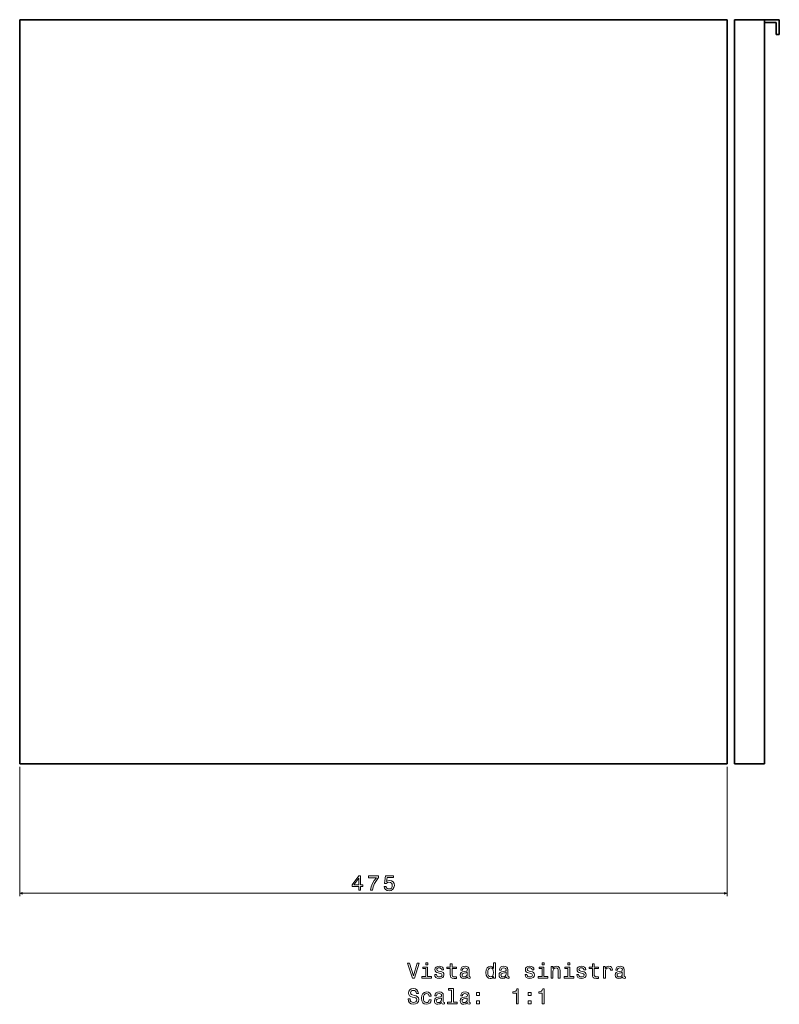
# Model space of a CAD drawing. Extents: x -8 to 2306, y -769 to 921.
# Tile 3 of 3: x 1796 to 2306, y 5 to 666. Entities that reach past the tile are written whole.
import ezdxf

# ---------------------------------------------------------------- set-up
doc = ezdxf.new("R2010")
doc.units = 0

msp = doc.modelspace()

# ---------------------------------------------------------------- linework, layer by layer
at = {"color": 7, "lineweight": 35}
for p, q in [((2271.39, 666.12), (1796.39, 666.12)), ((2271.39, 666.12), (1796.39, 666.12)), ((1796.39, 666.12), (2271.39, 666.12)), ((1796.39, 166.12), (1796.39, 666.12)), ((1796.39, 666.12), (1796.39, 166.12)), ((1796.39, 666.12), (2271.39, 666.12)), ((2271.39, 666.12), (1796.39, 666.12)), ((2271.39, 166.12), (2271.39, 666.12)), ((2271.39, 166.12), (2271.39, 666.12)), ((2271.39, 666.12), (2271.39, 166.12)), ((2271.39, 666.12), (2271.39, 166.12)), ((2271.39, 166.12), (2271.39, 666.12)), ((2276.39, 666.12), (2296.39, 666.12)), ((2276.39, 166.12), (2276.39, 666.12)), ((2296.39, 666.12), (2276.39, 666.12)), ((2296.39, 666.12), (2276.39, 666.12)), ((2276.39, 666.12), (2276.39, 166.12)), ((2296.39, 666.12), (2276.39, 666.12)), ((2296.39, 666.12), (2296.39, 166.12)), ((2296.39, 166.12), (2296.39, 666.12)), ((2296.39, 166.12), (2296.39, 664.12)), ((2271.39, 166.12), (1796.39, 166.12)), ((1796.39, 166.12), (2271.39, 166.12)), ((2296.39, 166.12), (2276.39, 166.12)), ((2276.39, 166.12), (2296.39, 166.12))]:
    msp.add_line(p, q, dxfattribs=at)
at = {"color": 7, "lineweight": 35, "ltscale": 0.05}
for p, q in [((2296.39, 666.12), (2296.39, 664.12)), ((2296.39, 664.12), (2296.39, 666.12)), ((2304.39, 656.12), (2306.39, 656.12)), ((2306.39, 656.12), (2304.39, 656.12))]:
    msp.add_line(p, q, dxfattribs=at)
at = {"color": 7, "lineweight": 35, "ltscale": 0.25}
for p, q in [((2306.39, 666.12), (2296.39, 666.12)), ((2306.39, 666.12), (2296.39, 666.12)), ((2296.39, 666.12), (2306.39, 666.12)), ((2306.39, 656.12), (2306.39, 666.12)), ((2306.39, 656.12), (2306.39, 666.12)), ((2306.39, 666.12), (2306.39, 656.12))]:
    msp.add_line(p, q, dxfattribs=at)
at = {"color": 7, "lineweight": 35, "ltscale": 0.2}
for p, q in [((2296.39, 664.12), (2304.39, 664.12)), ((2304.39, 664.12), (2296.39, 664.12)), ((2304.39, 664.12), (2304.39, 656.12)), ((2304.39, 656.12), (2304.39, 664.12))]:
    msp.add_line(p, q, dxfattribs=at)
at = {"color": 7, "lineweight": 13}
for p, q in [((1796.39, 164.12), (1796.39, 77.26)), ((2271.39, 164.12), (2271.39, 77.26)), ((1796.39, 79.26), (2271.39, 79.26))]:
    msp.add_line(p, q, dxfattribs=at)
for points in [[(2024.01, 81.26), (2025.31, 81.26), (2025.31, 83.74), (2026.73, 83.74), (2026.73, 84.89), (2025.31, 84.89), (2025.31, 91.04), (2023.99, 91.04), (2019.61, 85.01), (2019.61, 83.74), (2024.01, 83.74)], [(2020.82, 84.89), (2024.01, 89.37), (2024.01, 84.89)], [(2031.89, 81.26), (2033.34, 81.26), (2033.82, 83.64), (2034.65, 85.86), (2035.84, 87.92), (2037.38, 89.85), (2037.38, 91.04), (2030.52, 91.04), (2030.52, 89.73), (2035.99, 89.73), (2034.41, 87.79), (2033.21, 85.75), (2032.38, 83.59)], [(2040.99, 83.87), (2041.31, 82.69), (2042.01, 81.76), (2043.05, 81.19), (2044.38, 80.97), (2045.83, 81.23), (2046.97, 81.94), (2047.69, 83.06), (2047.97, 84.5), (2047.72, 85.84), (2047.03, 86.89), (2045.95, 87.57), (2044.55, 87.81), (2043.47, 87.64), (2042.63, 87.17), (2043.04, 89.86), (2047.42, 89.86), (2047.42, 91.04), (2042.07, 91.04), (2041.28, 85.74), (2042.43, 85.74), (2043.27, 86.42), (2044.33, 86.66), (2045.26, 86.5), (2045.96, 86.04), (2046.41, 85.34), (2046.57, 84.43), (2046.41, 83.52), (2045.95, 82.81), (2045.24, 82.37), (2044.33, 82.21), (2043.57, 82.31), (2042.98, 82.64), (2042.55, 83.16), (2042.33, 83.87)], [(2063.24, 32.25), (2060.73, 23.74), (2058.15, 32.25), (2056.78, 32.25), (2060.01, 22.24), (2061.45, 22.24), (2064.6, 32.25)], [(2070.3, 23.31), (2070.3, 29.72), (2067.04, 29.72), (2067.04, 28.64), (2069.03, 28.64), (2069.03, 23.31), (2066.43, 23.31), (2066.43, 22.24), (2072.92, 22.24), (2072.92, 23.31)], [(2070.34, 32.59), (2069, 32.59), (2069, 31.15), (2070.34, 31.15)], [(2078.88, 26.75), (2077.66, 27.04), (2076.75, 27.37), (2076.45, 28.05), (2076.53, 28.52), (2076.84, 28.87), (2077.33, 29.08), (2078.03, 29.17), (2078.71, 29.08), (2079.24, 28.83), (2079.59, 28.44), (2079.73, 27.92), (2080.97, 27.92), (2080.97, 27.95), (2080.76, 28.88), (2080.17, 29.62), (2079.24, 30.08), (2078.03, 30.25), (2076.81, 30.08), (2075.92, 29.6), (2075.35, 28.9), (2075.18, 28), (2075.31, 27.14), (2075.71, 26.53), (2076.38, 26.1), (2077.34, 25.8), (2078.75, 25.45), (2079.62, 25.09), (2079.85, 24.8), (2079.94, 24.37), (2079.81, 23.84), (2079.46, 23.44), (2078.9, 23.18), (2078.15, 23.09), (2077.36, 23.18), (2076.78, 23.48), (2076.39, 23.97), (2076.23, 24.65), (2075.01, 24.65), (2075.21, 23.49), (2075.8, 22.66), (2076.74, 22.15), (2078.03, 21.97), (2079.39, 22.15), (2080.38, 22.66), (2080.99, 23.46), (2081.2, 24.52), (2081.05, 25.42), (2080.6, 26.04), (2079.86, 26.45)], [(2085.47, 28.64), (2085.47, 24.76), (2085.56, 23.51), (2085.96, 22.64), (2086.77, 22.14), (2088.13, 21.97), (2089.63, 22.04), (2089.63, 23.13), (2088.54, 23.05), (2087.54, 23.16), (2087.01, 23.52), (2086.78, 24.13), (2086.74, 24.98), (2086.74, 28.64), (2089.63, 28.64), (2089.63, 29.72), (2086.74, 29.72), (2086.74, 31.98), (2085.47, 31.98), (2085.47, 29.72), (2083.28, 29.72), (2083.28, 28.64)], [(2097.04, 23.25), (2097.04, 23.21), (2097.11, 22.72), (2097.33, 22.37), (2098.24, 22.1), (2098.94, 22.21), (2098.94, 23.19), (2098.64, 23.15), (2098.24, 23.34), (2098.16, 23.91), (2098.16, 27.92), (2097.99, 28.94), (2097.49, 29.66), (2096.61, 30.09), (2095.37, 30.25), (2094.16, 30.08), (2093.26, 29.59), (2092.7, 28.83), (2092.51, 27.82), (2092.51, 27.73), (2093.65, 27.73), (2093.75, 28.34), (2094.07, 28.77), (2094.59, 29.03), (2095.32, 29.13), (2096.03, 29.06), (2096.53, 28.84), (2096.84, 28.46), (2096.94, 27.95), (2096.88, 27.34), (2096.65, 27.04), (2096.07, 26.89), (2094.99, 26.78), (2093.75, 26.52), (2092.88, 26.06), (2092.36, 25.34), (2092.2, 24.27), (2092.34, 23.32), (2092.79, 22.61), (2093.51, 22.17), (2094.5, 22.01), (2095.84, 22.31)], [(2114.55, 23.44), (2114.55, 22.24), (2115.81, 22.24), (2115.81, 32.59), (2114.56, 32.59), (2114.56, 28.8), (2113.6, 29.89), (2113, 30.15), (2112.33, 30.25), (2111.1, 29.96), (2110.15, 29.16), (2109.53, 27.86), (2109.32, 26.12), (2109.53, 24.37), (2110.15, 23.06), (2111.1, 22.24), (2112.33, 21.97), (2113, 22.07), (2113.61, 22.33)], [(2112.54, 29.11), (2113.38, 28.91), (2114.01, 28.35), (2114.39, 27.41), (2114.53, 26.12), (2114.39, 24.8), (2114.01, 23.87), (2113.38, 23.29), (2112.54, 23.1), (2111.75, 23.29), (2111.15, 23.87), (2110.74, 24.82), (2110.61, 26.12), (2110.74, 27.4), (2111.15, 28.34), (2111.75, 28.91)], [(2123.06, 23.25), (2123.06, 23.21), (2123.13, 22.72), (2123.35, 22.37), (2124.26, 22.1), (2124.96, 22.21), (2124.96, 23.19), (2124.66, 23.15), (2124.26, 23.34), (2124.19, 23.91), (2124.19, 27.92), (2124.01, 28.94), (2123.51, 29.66), (2122.63, 30.09), (2121.39, 30.25), (2120.18, 30.08), (2119.29, 29.59), (2118.73, 28.83), (2118.54, 27.82), (2118.54, 27.73), (2119.68, 27.73), (2119.78, 28.34), (2120.09, 28.77), (2120.61, 29.03), (2121.35, 29.13), (2122.05, 29.06), (2122.56, 28.84), (2122.86, 28.46), (2122.96, 27.95), (2122.9, 27.34), (2122.67, 27.04), (2122.1, 26.89), (2121.02, 26.78), (2119.78, 26.52), (2118.9, 26.06), (2118.38, 25.34), (2118.22, 24.27), (2118.36, 23.32), (2118.81, 22.61), (2119.53, 22.17), (2120.53, 22.01), (2121.87, 22.31)], [(2139.6, 26.75), (2138.38, 27.04), (2137.47, 27.37), (2137.17, 28.05), (2137.26, 28.52), (2137.56, 28.87), (2138.05, 29.08), (2138.75, 29.17), (2139.43, 29.08), (2139.96, 28.83), (2140.31, 28.44), (2140.45, 27.92), (2141.69, 27.92), (2141.69, 27.95), (2141.48, 28.88), (2140.89, 29.62), (2139.96, 30.08), (2138.75, 30.25), (2137.53, 30.08), (2136.64, 29.6), (2136.07, 28.9), (2135.9, 28), (2136.03, 27.14), (2136.43, 26.53), (2137.1, 26.1), (2138.06, 25.8), (2139.47, 25.45), (2140.34, 25.09), (2140.57, 24.8), (2140.66, 24.37), (2140.53, 23.84), (2140.18, 23.44), (2139.62, 23.18), (2138.87, 23.09), (2138.08, 23.18), (2137.5, 23.48), (2137.11, 23.97), (2136.95, 24.65), (2135.73, 24.65), (2135.93, 23.49), (2136.52, 22.66), (2137.46, 22.15), (2138.75, 21.97), (2140.11, 22.15), (2141.1, 22.66), (2141.71, 23.46), (2141.92, 24.52), (2141.77, 25.42), (2141.32, 26.04), (2140.58, 26.45)], [(2148.36, 23.31), (2148.36, 29.72), (2145.11, 29.72), (2145.11, 28.64), (2147.1, 28.64), (2147.1, 23.31), (2144.5, 23.31), (2144.5, 22.24), (2150.99, 22.24), (2150.99, 23.31)], [(2148.41, 32.59), (2147.07, 32.59), (2147.07, 31.15), (2148.41, 31.15)], [(2153.16, 22.24), (2154.43, 22.24), (2154.43, 26.71), (2154.56, 27.73), (2154.98, 28.48), (2155.63, 28.94), (2156.49, 29.11), (2157.18, 28.97), (2157.62, 28.58), (2157.83, 27.93), (2157.9, 27.07), (2157.9, 22.24), (2159.17, 22.24), (2159.17, 27.33), (2159.11, 28.35), (2158.85, 29.2), (2158, 29.98), (2156.68, 30.25), (2155.94, 30.15), (2155.32, 29.88), (2154.79, 29.42), (2154.37, 28.8), (2154.37, 29.98), (2153.16, 29.98)], [(2165.71, 23.31), (2165.71, 29.72), (2162.46, 29.72), (2162.46, 28.64), (2164.45, 28.64), (2164.45, 23.31), (2161.85, 23.31), (2161.85, 22.24), (2168.34, 22.24), (2168.34, 23.31)], [(2165.76, 32.59), (2164.42, 32.59), (2164.42, 31.15), (2165.76, 31.15)], [(2174.3, 26.75), (2173.08, 27.04), (2172.17, 27.37), (2171.87, 28.05), (2171.95, 28.52), (2172.26, 28.87), (2172.75, 29.08), (2173.45, 29.17), (2174.13, 29.08), (2174.66, 28.83), (2175.01, 28.44), (2175.15, 27.92), (2176.39, 27.92), (2176.39, 27.95), (2176.17, 28.88), (2175.58, 29.62), (2174.66, 30.08), (2173.45, 30.25), (2172.23, 30.08), (2171.33, 29.6), (2170.77, 28.9), (2170.6, 28), (2170.73, 27.14), (2171.13, 26.53), (2171.79, 26.1), (2172.76, 25.8), (2174.17, 25.45), (2175.04, 25.09), (2175.27, 24.8), (2175.35, 24.37), (2175.22, 23.84), (2174.88, 23.44), (2174.32, 23.18), (2173.57, 23.09), (2172.77, 23.18), (2172.2, 23.48), (2171.81, 23.97), (2171.65, 24.65), (2170.43, 24.65), (2170.63, 23.49), (2171.22, 22.66), (2172.15, 22.15), (2173.45, 21.97), (2174.81, 22.15), (2175.8, 22.66), (2176.41, 23.46), (2176.62, 24.52), (2176.46, 25.42), (2176.02, 26.04), (2175.28, 26.45)], [(2180.89, 28.64), (2180.89, 24.76), (2180.97, 23.51), (2181.38, 22.64), (2182.18, 22.14), (2183.55, 21.97), (2185.05, 22.04), (2185.05, 23.13), (2183.96, 23.05), (2182.96, 23.16), (2182.43, 23.52), (2182.2, 24.13), (2182.15, 24.98), (2182.15, 28.64), (2185.05, 28.64), (2185.05, 29.72), (2182.15, 29.72), (2182.15, 31.98), (2180.89, 31.98), (2180.89, 29.72), (2178.7, 29.72), (2178.7, 28.64)], [(2188.34, 22.24), (2189.6, 22.24), (2189.6, 26.66), (2189.73, 27.73), (2190.12, 28.49), (2190.76, 28.95), (2191.61, 29.11), (2192.24, 29.01), (2192.72, 28.72), (2193, 28.23), (2193.11, 27.57), (2194.39, 27.57), (2194.22, 28.74), (2193.74, 29.57), (2192.95, 30.08), (2191.87, 30.25), (2191.13, 30.14), (2190.5, 29.85), (2189.94, 29.36), (2189.49, 28.7), (2189.49, 29.98), (2188.34, 29.98)], [(2201.13, 23.25), (2201.13, 23.21), (2201.2, 22.72), (2201.42, 22.37), (2202.33, 22.1), (2203.03, 22.21), (2203.03, 23.19), (2202.73, 23.15), (2202.33, 23.34), (2202.26, 23.91), (2202.26, 27.92), (2202.08, 28.94), (2201.58, 29.66), (2200.7, 30.09), (2199.46, 30.25), (2198.25, 30.08), (2197.36, 29.59), (2196.79, 28.83), (2196.61, 27.82), (2196.61, 27.73), (2197.75, 27.73), (2197.85, 28.34), (2198.16, 28.77), (2198.68, 29.03), (2199.42, 29.13), (2200.12, 29.06), (2200.63, 28.84), (2200.93, 28.46), (2201.03, 27.95), (2200.97, 27.34), (2200.74, 27.04), (2200.17, 26.89), (2199.09, 26.78), (2197.85, 26.52), (2196.97, 26.06), (2196.45, 25.34), (2196.29, 24.27), (2196.43, 23.32), (2196.88, 22.61), (2197.6, 22.17), (2198.6, 22.01), (2199.94, 22.31)], [(2096.9, 24.95), (2096.72, 24.2), (2096.26, 23.62), (2095.57, 23.25), (2094.72, 23.12), (2094.17, 23.19), (2093.78, 23.42), (2093.54, 23.83), (2093.47, 24.39), (2093.52, 24.89), (2093.75, 25.25), (2094.68, 25.66), (2095.84, 25.83), (2096.9, 26.17)], [(2122.92, 24.95), (2122.75, 24.2), (2122.28, 23.62), (2121.59, 23.25), (2120.74, 23.12), (2120.19, 23.19), (2119.81, 23.42), (2119.56, 23.83), (2119.49, 24.39), (2119.55, 24.89), (2119.78, 25.25), (2120.7, 25.66), (2121.87, 25.83), (2122.92, 26.17)], [(2200.99, 24.95), (2200.81, 24.2), (2200.35, 23.62), (2199.66, 23.25), (2198.81, 23.12), (2198.26, 23.19), (2197.88, 23.42), (2197.63, 23.83), (2197.56, 24.39), (2197.62, 24.89), (2197.85, 25.25), (2198.77, 25.66), (2199.94, 25.83), (2200.99, 26.17)], [(2058.45, 8.26), (2057.14, 8.26), (2057.43, 6.74), (2058.15, 5.61), (2059.26, 4.93), (2060.76, 4.69), (2062.24, 4.92), (2063.35, 5.55), (2064.06, 6.55), (2064.32, 7.86), (2064.1, 9.04), (2063.49, 9.8), (2062.51, 10.31), (2061.2, 10.68), (2060.08, 10.96), (2059.34, 11.27), (2058.93, 11.74), (2058.8, 12.46), (2058.93, 13.1), (2059.3, 13.59), (2059.88, 13.93), (2060.67, 14.04), (2061.48, 13.9), (2062.11, 13.51), (2062.53, 12.86), (2062.73, 11.98), (2064.04, 11.98), (2064.04, 12.01), (2063.81, 13.36), (2063.13, 14.37), (2062.07, 15.01), (2060.63, 15.22), (2059.33, 15.01), (2058.32, 14.4), (2057.67, 13.46), (2057.44, 12.25), (2057.63, 11.17), (2058.18, 10.44), (2059.04, 9.95), (2060.22, 9.57), (2061.39, 9.24), (2062.27, 8.93), (2062.8, 8.46), (2062.99, 7.72), (2062.82, 6.95), (2062.37, 6.38), (2061.69, 6.02), (2060.81, 5.9), (2059.83, 6.06), (2059.09, 6.52), (2058.61, 7.27)], [(2086.29, 14.24), (2086.29, 6.03), (2083.68, 6.03), (2083.68, 4.96), (2090.15, 4.96), (2090.15, 6.03), (2087.56, 6.03), (2087.56, 15.31), (2084.3, 15.31), (2084.3, 14.24)], [(2129.86, 4.96), (2131.17, 4.96), (2131.17, 15.04), (2130.19, 15.04), (2129.94, 14.16), (2129.42, 13.57), (2128.62, 13.22), (2127.53, 13.1), (2127.53, 12.08), (2129.86, 12.08)], [(2147.21, 4.96), (2148.52, 4.96), (2148.52, 15.04), (2147.54, 15.04), (2147.28, 14.16), (2146.77, 13.57), (2145.97, 13.22), (2144.88, 13.1), (2144.88, 12.08), (2147.21, 12.08)], [(2071.35, 10.14), (2072.6, 10.14), (2072.34, 11.29), (2071.72, 12.2), (2070.76, 12.76), (2069.5, 12.97), (2068.12, 12.69), (2067.07, 11.88), (2066.41, 10.57), (2066.17, 8.81), (2066.39, 7.07), (2067.04, 5.77), (2068.06, 4.96), (2069.46, 4.69), (2070.7, 4.91), (2071.66, 5.51), (2072.33, 6.46), (2072.62, 7.73), (2071.41, 7.73), (2071.19, 6.92), (2070.79, 6.32), (2070.21, 5.94), (2069.5, 5.83), (2068.62, 6.02), (2067.99, 6.59), (2067.6, 7.53), (2067.47, 8.85), (2067.6, 10.15), (2068, 11.09), (2068.65, 11.66), (2069.5, 11.87), (2070.25, 11.74), (2070.81, 11.4), (2071.19, 10.86)], [(2079.69, 5.97), (2079.69, 5.93), (2079.76, 5.44), (2079.98, 5.09), (2080.89, 4.82), (2081.59, 4.93), (2081.59, 5.91), (2081.29, 5.87), (2080.89, 6.06), (2080.81, 6.63), (2080.81, 10.64), (2080.64, 11.66), (2080.14, 12.38), (2079.26, 12.82), (2078.02, 12.97), (2076.81, 12.8), (2075.92, 12.31), (2075.35, 11.55), (2075.17, 10.54), (2075.17, 10.45), (2076.3, 10.45), (2076.41, 11.06), (2076.72, 11.49), (2077.24, 11.75), (2077.98, 11.85), (2078.68, 11.78), (2079.19, 11.56), (2079.49, 11.19), (2079.59, 10.67), (2079.53, 10.06), (2079.3, 9.76), (2078.73, 9.62), (2077.64, 9.5), (2076.41, 9.24), (2075.53, 8.78), (2075.01, 8.06), (2074.85, 7), (2074.99, 6.04), (2075.44, 5.34), (2076.16, 4.89), (2077.15, 4.73), (2078.49, 5.04)], [(2079.55, 7.67), (2079.37, 6.92), (2078.91, 6.35), (2078.22, 5.97), (2077.37, 5.84), (2076.82, 5.91), (2076.43, 6.15), (2076.19, 6.55), (2076.12, 7.11), (2076.17, 7.61), (2076.41, 7.97), (2077.33, 8.38), (2078.49, 8.55), (2079.55, 8.9)], [(2097.04, 5.97), (2097.04, 5.93), (2097.11, 5.44), (2097.33, 5.09), (2098.24, 4.82), (2098.94, 4.93), (2098.94, 5.91), (2098.64, 5.87), (2098.24, 6.06), (2098.16, 6.63), (2098.16, 10.64), (2097.99, 11.66), (2097.49, 12.38), (2096.61, 12.82), (2095.37, 12.97), (2094.16, 12.8), (2093.26, 12.31), (2092.7, 11.55), (2092.51, 10.54), (2092.51, 10.45), (2093.65, 10.45), (2093.75, 11.06), (2094.07, 11.49), (2094.59, 11.75), (2095.32, 11.85), (2096.03, 11.78), (2096.53, 11.56), (2096.84, 11.19), (2096.94, 10.67), (2096.88, 10.06), (2096.65, 9.76), (2096.07, 9.62), (2094.99, 9.5), (2093.75, 9.24), (2092.88, 8.78), (2092.36, 8.06), (2092.2, 7), (2092.34, 6.04), (2092.79, 5.34), (2093.51, 4.89), (2094.5, 4.73), (2095.84, 5.04)], [(2096.9, 7.67), (2096.72, 6.92), (2096.26, 6.35), (2095.57, 5.97), (2094.72, 5.84), (2094.17, 5.91), (2093.78, 6.15), (2093.54, 6.55), (2093.47, 7.11), (2093.52, 7.61), (2093.75, 7.97), (2094.68, 8.38), (2095.84, 8.55), (2096.9, 8.9)], [(2103.11, 10.55), (2105.09, 10.55), (2105.09, 12.7), (2103.11, 12.7)], [(2103.11, 4.96), (2105.09, 4.96), (2105.09, 7.11), (2103.11, 7.11)], [(2137.8, 10.55), (2139.79, 10.55), (2139.79, 12.7), (2137.8, 12.7)], [(2137.8, 4.96), (2139.79, 4.96), (2139.79, 7.11), (2137.8, 7.11)]]:
    msp.add_lwpolyline(points, close=True, dxfattribs=at)
for points in [[(1798.32, 79.78), (1796.39, 79.26), (1798.32, 78.74)], [(2269.46, 78.74), (2271.39, 79.26), (2269.46, 79.78)]]:
    msp.add_lwpolyline(points, dxfattribs=at)

doc.saveas('drawing.dxf')
